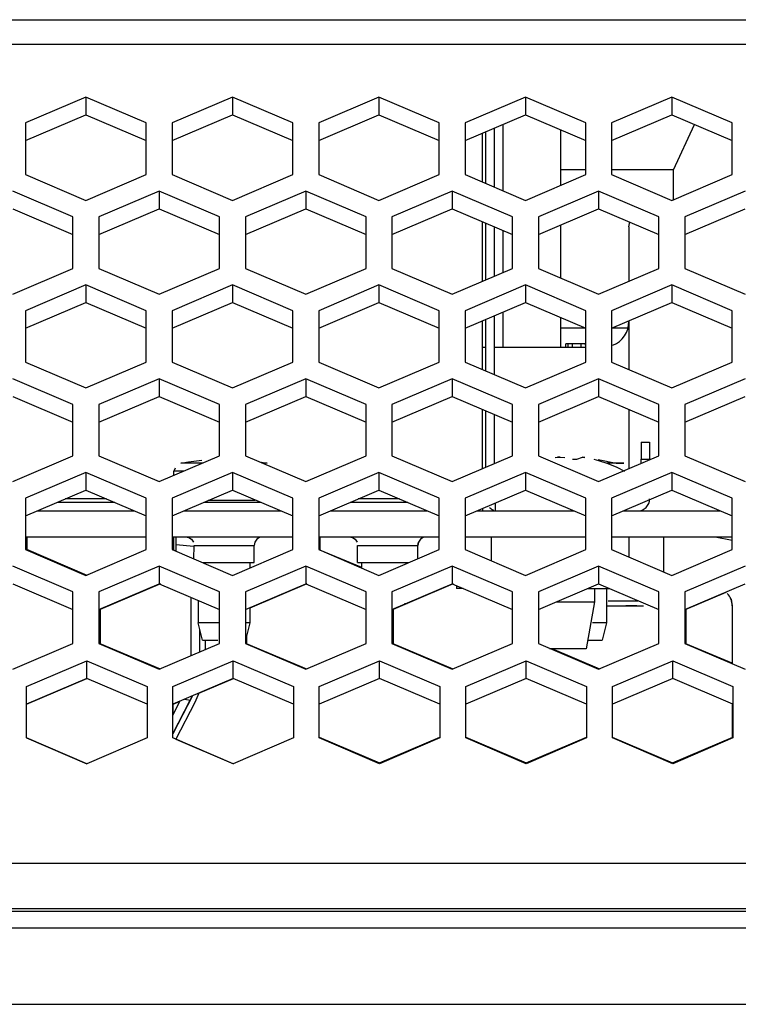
# Model space of a CAD drawing. Header units: millimetres. Extents: x -380.3 to -282.2, y 219.2 to 245.7.
# Tile 33 of 44: x -310.5 to -307.8, y 223.8 to 227.6. Entities that reach past the tile are written whole.
import ezdxf

# ---------------------------------------------------------------- set-up
doc = ezdxf.new("R2010")
doc.units = ezdxf.units.MM

# ---------------------------------------------------------------- blocks, each defined once
blk = doc.blocks.new('Linsenschraube_52__1', base_point=(-4649.045, 3377.626))
at = {"color": 7, "linetype": 'Continuous'}
for p, q in [((-4648.628, 3387.892), (-4648.181, 3387.975)), ((-4648.181, 3387.975), (-4647.406, 3388.071)), ((-4644.072, 3387.975), (-4643.621, 3387.892)), ((-4649.045, 3387.186), (-4649.032, 3387.429)), ((-4648.972, 3387.619), (-4649.032, 3387.429)), ((-4644.007, 3385.626), (-4647.254, 3385.626)), ((-4644.626, 3382.126), (-4644.626, 3381.816)), ((-4647.626, 3379.933), (-4647.626, 3378.626)), ((-4644.626, 3379.513), (-4644.626, 3378.626)), ((-4647.376, 3377.626), (-4647.626, 3378.626)), ((-4646.391, 3378.626), (-4647.626, 3378.626)), ((-4644.626, 3378.626), (-4644.876, 3377.626)), ((-4644.626, 3378.626), (-4644.853, 3378.626)), ((-4647.376, 3377.626), (-4646.479, 3377.626))]:
    blk.add_line(p, q, dxfattribs=at)
at = {"color": 1, "linetype": 'Continuous'}
for p, q in [((-4647.371, 3387.892), (-4648.628, 3387.892)), ((-4643.621, 3387.892), (-4643.855, 3387.892)), ((-4648.445, 3387.429), (-4649.032, 3387.429)), ((-4646.796, 3385.731), (-4647.056, 3385.731)), ((-4644.321, 3385.731), (-4646.796, 3385.731))]:
    blk.add_line(p, q, dxfattribs=at)
blk = doc.blocks.new('Linsenschraube_59__2', base_point=(-4624.981, 3377.626))
at = {"color": 7, "linetype": 'Continuous'}
for p, q in [((-4624.408, 3388.104), (-4623.361, 3387.892)), ((-4623.361, 3387.892), (-4622.921, 3387.892)), ((-4623.926, 3380.626), (-4623.926, 3378.626)), ((-4624.472, 3378.626), (-4624.743, 3378.626)), ((-4623.926, 3378.626), (-4624.472, 3378.626)), ((-4623.926, 3378.626), (-4624.176, 3377.626)), ((-4624.981, 3377.626), (-4624.176, 3377.626))]:
    blk.add_line(p, q, dxfattribs=at)
at = {"color": 1, "linetype": 'Continuous'}
for p, q in [((-4623.361, 3387.892), (-4623.905, 3387.892)), ((-4622.921, 3387.892), (-4623.361, 3387.892))]:
    blk.add_line(p, q, dxfattribs=at)
blk = doc.blocks.new('Linsenschraube_54__3', base_point=(-4644.876, 3377.626))
at = {"color": 7, "linetype": 'Continuous'}
for p, q in [((-4644.626, 3382.126), (-4644.626, 3381.816)), ((-4644.626, 3379.513), (-4644.626, 3378.626)), ((-4644.626, 3378.626), (-4644.876, 3377.626))]:
    blk.add_line(p, q, dxfattribs=at)
blk = doc.blocks.new('Abschirmblech-Treiber_5__7', base_point=(-4970.826, 3385.126))
at = {"color": 7, "linetype": 'Continuous'}
for p, q in [((-4630.426, 3403.917), (-4630.426, 3407.352)), ((-4631.126, 3404.216), (-4631.126, 3407.053)), ((-4630.926, 3404.13), (-4630.926, 3407.138)), ((-4631.126, 3398.46), (-4631.126, 3401.912)), ((-4630.926, 3398.546), (-4630.926, 3401.827)), ((-4630.426, 3398.759), (-4630.426, 3401.614)), ((-4631.126, 3393.333), (-4631.126, 3396.157)), ((-4630.926, 3393.247), (-4630.926, 3396.242)), ((-4630.426, 3393.034), (-4630.426, 3396.456)), ((-4631.126, 3387.577), (-4631.126, 3391.03)), ((-4630.926, 3387.663), (-4630.926, 3390.944)), ((-4630.426, 3387.876), (-4630.426, 3390.731)), ((-4621.926, 3389.126), (-4621.926, 3388.126)), ((-4621.926, 3389.126), (-4621.426, 3389.126)), ((-4621.426, 3389.126), (-4621.426, 3388.126)), ((-4621.926, 3387.876), (-4621.926, 3388.126)), ((-4652.474, 3385.626), (-4655.813, 3385.626)), ((-4643.964, 3385.626), (-4647.303, 3385.626)), ((-4635.464, 3385.626), (-4638.803, 3385.626)), ((-4631.126, 3385.274), (-4631.126, 3385.126))]:
    blk.add_line(p, q, dxfattribs=at)
at = {"color": 1, "linetype": 'Continuous'}
for p, q in [((-4621.926, 3388.126), (-4621.426, 3388.126)), ((-4652.943, 3385.826), (-4655.344, 3385.826)), ((-4635.933, 3385.826), (-4638.334, 3385.826))]:
    blk.add_line(p, q, dxfattribs=at)
at = {"color": 7, "linetype": 'Continuous'}
for centre, start, end in [((-4622.126, 3385.826), 270, 0), ((-4630.226, 3385.826), 224.9989, 247.4975)]:
    blk.add_arc(centre, 0.7, start, end, dxfattribs=at)
blk = doc.blocks.new('Gehaeusedeckel-oben__35', base_point=(-5589.126, 3364.676))
at = {"color": 1, "linetype": 'Continuous'}
for p, q in [((-5588.214, 3413.641), (-4349.039, 3413.641)), ((-5588.285, 3412.227), (-4348.967, 3412.227)), ((-5589.126, 3364.676), (-4348.126, 3364.676))]:
    blk.add_line(p, q, dxfattribs=at)
at = {"color": 7, "linetype": 'Continuous'}
for p, q in [((-4654.144, 3409.143), (-4657.644, 3407.65)), ((-4654.144, 3409.143), (-4654.144, 3408.117)), ((-4650.644, 3407.65), (-4654.144, 3409.143)), ((-4645.634, 3409.143), (-4649.134, 3407.65)), ((-4645.634, 3409.143), (-4645.634, 3408.117)), ((-4642.134, 3407.65), (-4645.634, 3409.143)), ((-4637.134, 3409.143), (-4640.634, 3407.65)), ((-4637.134, 3409.143), (-4637.134, 3408.117)), ((-4633.634, 3407.65), (-4637.134, 3409.143)), ((-4628.634, 3409.143), (-4632.134, 3407.65)), ((-4628.634, 3409.143), (-4628.634, 3408.117)), ((-4625.134, 3407.65), (-4628.634, 3409.143)), ((-4620.134, 3409.143), (-4623.634, 3407.65)), ((-4620.134, 3409.143), (-4620.134, 3408.117)), ((-4616.634, 3407.65), (-4620.134, 3409.143)), ((-4657.644, 3406.623), (-4654.144, 3408.117)), ((-4654.144, 3408.117), (-4650.644, 3406.623)), ((-4649.134, 3406.623), (-4645.634, 3408.117)), ((-4645.634, 3408.117), (-4642.134, 3406.623)), ((-4640.634, 3406.623), (-4637.134, 3408.117)), ((-4637.134, 3408.117), (-4633.634, 3406.623)), ((-4632.134, 3406.623), (-4628.634, 3408.117)), ((-4628.634, 3408.117), (-4625.134, 3406.623)), ((-4623.634, 3406.623), (-4620.134, 3408.117)), ((-4620.134, 3408.117), (-4616.634, 3406.623)), ((-4657.644, 3407.65), (-4657.644, 3404.646)), ((-4650.644, 3404.646), (-4650.644, 3407.65)), ((-4649.134, 3407.65), (-4649.134, 3404.646)), ((-4642.134, 3404.646), (-4642.134, 3407.65)), ((-4640.634, 3407.65), (-4640.634, 3404.646)), ((-4633.634, 3404.646), (-4633.634, 3407.65)), ((-4632.134, 3407.65), (-4632.134, 3404.646)), ((-4625.134, 3404.646), (-4625.134, 3407.65)), ((-4623.634, 3407.65), (-4623.634, 3404.646)), ((-4616.634, 3404.646), (-4616.634, 3407.65)), ((-4657.644, 3404.646), (-4654.144, 3403.152)), ((-4654.144, 3403.152), (-4650.644, 3404.646)), ((-4649.134, 3404.646), (-4645.634, 3403.152)), ((-4645.634, 3403.152), (-4642.134, 3404.646)), ((-4640.634, 3404.646), (-4637.134, 3403.152)), ((-4637.134, 3403.152), (-4633.634, 3404.646)), ((-4632.134, 3404.646), (-4628.634, 3403.152)), ((-4628.634, 3403.152), (-4625.134, 3404.646)), ((-4623.634, 3404.646), (-4620.134, 3403.152)), ((-4620.134, 3403.152), (-4616.634, 3404.646)), ((-4654.894, 3402.192), (-4658.394, 3403.685)), ((-4649.884, 3403.685), (-4653.384, 3402.192)), ((-4646.384, 3402.192), (-4649.884, 3403.685)), ((-4649.884, 3403.685), (-4649.884, 3402.662)), ((-4641.384, 3403.685), (-4644.884, 3402.192)), ((-4637.884, 3402.192), (-4641.384, 3403.685)), ((-4641.384, 3403.685), (-4641.384, 3402.662)), ((-4632.884, 3403.685), (-4636.384, 3402.192)), ((-4632.884, 3403.685), (-4632.884, 3402.662)), ((-4629.384, 3402.192), (-4632.884, 3403.685)), ((-4624.384, 3403.685), (-4627.884, 3402.192)), ((-4620.884, 3402.192), (-4624.384, 3403.685)), ((-4624.384, 3403.685), (-4624.384, 3402.662)), ((-4615.884, 3403.685), (-4619.384, 3402.192)), ((-4658.394, 3402.662), (-4654.894, 3401.169)), ((-4654.894, 3399.204), (-4654.894, 3402.192)), ((-4653.384, 3401.169), (-4649.884, 3402.662)), ((-4653.384, 3402.192), (-4653.384, 3399.204)), ((-4649.884, 3402.662), (-4646.384, 3401.169)), ((-4646.384, 3399.204), (-4646.384, 3402.192)), ((-4644.884, 3401.169), (-4641.384, 3402.662)), ((-4644.884, 3402.192), (-4644.884, 3399.204)), ((-4641.384, 3402.662), (-4637.884, 3401.169)), ((-4637.884, 3399.204), (-4637.884, 3402.192)), ((-4636.384, 3401.169), (-4632.884, 3402.662)), ((-4636.384, 3402.192), (-4636.384, 3399.204)), ((-4632.884, 3402.662), (-4629.384, 3401.169)), ((-4629.384, 3399.204), (-4629.384, 3402.192)), ((-4627.884, 3401.169), (-4624.384, 3402.662)), ((-4627.884, 3402.192), (-4627.884, 3399.204)), ((-4624.384, 3402.662), (-4620.884, 3401.169)), ((-4620.884, 3399.204), (-4620.884, 3402.192)), ((-4619.384, 3401.169), (-4615.884, 3402.662)), ((-4619.384, 3402.192), (-4619.384, 3399.204)), ((-4658.394, 3397.71), (-4654.894, 3399.204)), ((-4653.384, 3399.204), (-4649.884, 3397.71)), ((-4649.884, 3397.71), (-4646.384, 3399.204)), ((-4644.884, 3399.204), (-4641.384, 3397.71)), ((-4641.384, 3397.71), (-4637.884, 3399.204)), ((-4636.384, 3399.204), (-4632.884, 3397.71)), ((-4632.884, 3397.71), (-4629.384, 3399.204)), ((-4627.884, 3399.204), (-4624.384, 3397.71)), ((-4624.384, 3397.71), (-4620.884, 3399.204)), ((-4619.384, 3399.204), (-4615.884, 3397.71)), ((-4654.144, 3398.244), (-4657.644, 3396.75)), ((-4650.644, 3396.75), (-4654.144, 3398.244)), ((-4654.144, 3398.244), (-4654.144, 3397.221)), ((-4645.634, 3398.244), (-4649.134, 3396.75)), ((-4645.634, 3398.244), (-4645.634, 3397.221)), ((-4642.134, 3396.75), (-4645.634, 3398.244)), ((-4637.134, 3398.244), (-4640.634, 3396.75)), ((-4637.134, 3398.244), (-4637.134, 3397.221)), ((-4633.634, 3396.75), (-4637.134, 3398.244)), ((-4628.634, 3398.244), (-4632.134, 3396.75)), ((-4625.134, 3396.75), (-4628.634, 3398.244)), ((-4628.634, 3398.244), (-4628.634, 3397.221)), ((-4620.134, 3398.244), (-4623.634, 3396.75)), ((-4616.634, 3396.75), (-4620.134, 3398.244)), ((-4620.134, 3398.244), (-4620.134, 3397.221)), ((-4657.644, 3395.727), (-4654.144, 3397.221)), ((-4654.144, 3397.221), (-4650.644, 3395.727)), ((-4649.134, 3395.727), (-4645.634, 3397.221)), ((-4645.634, 3397.221), (-4642.134, 3395.727)), ((-4640.634, 3395.727), (-4637.134, 3397.221)), ((-4637.134, 3397.221), (-4633.634, 3395.727)), ((-4632.134, 3395.727), (-4628.634, 3397.221)), ((-4628.634, 3397.221), (-4625.134, 3395.727)), ((-4623.634, 3395.727), (-4620.134, 3397.221)), ((-4620.134, 3397.221), (-4616.634, 3395.727)), ((-4657.644, 3396.75), (-4657.644, 3393.763)), ((-4650.644, 3393.763), (-4650.644, 3396.75)), ((-4649.134, 3396.75), (-4649.134, 3393.763)), ((-4642.134, 3393.763), (-4642.134, 3396.75)), ((-4640.634, 3396.75), (-4640.634, 3393.763)), ((-4633.634, 3393.763), (-4633.634, 3396.75)), ((-4632.134, 3396.75), (-4632.134, 3393.763)), ((-4625.134, 3393.763), (-4625.134, 3396.75)), ((-4623.634, 3396.75), (-4623.634, 3393.763)), ((-4616.634, 3393.763), (-4616.634, 3396.75)), ((-4657.644, 3393.763), (-4654.144, 3392.269)), ((-4654.144, 3392.269), (-4650.644, 3393.763)), ((-4649.134, 3393.763), (-4645.634, 3392.269)), ((-4645.634, 3392.269), (-4642.134, 3393.763)), ((-4640.634, 3393.763), (-4637.134, 3392.269)), ((-4637.134, 3392.269), (-4633.634, 3393.763)), ((-4632.134, 3393.763), (-4628.634, 3392.269)), ((-4628.634, 3392.269), (-4625.134, 3393.763)), ((-4623.634, 3393.763), (-4620.134, 3392.269)), ((-4620.134, 3392.269), (-4616.634, 3393.763)), ((-4654.894, 3391.309), (-4658.394, 3392.802)), ((-4649.884, 3392.802), (-4653.384, 3391.309)), ((-4646.384, 3391.309), (-4649.884, 3392.802)), ((-4649.884, 3392.802), (-4649.884, 3391.779)), ((-4641.384, 3392.802), (-4644.884, 3391.309)), ((-4641.384, 3392.802), (-4641.384, 3391.779)), ((-4637.884, 3391.309), (-4641.384, 3392.802)), ((-4632.884, 3392.802), (-4636.384, 3391.309)), ((-4629.384, 3391.309), (-4632.884, 3392.802)), ((-4632.884, 3392.802), (-4632.884, 3391.779)), ((-4624.384, 3392.802), (-4627.884, 3391.309)), ((-4620.884, 3391.309), (-4624.384, 3392.802)), ((-4624.384, 3392.802), (-4624.384, 3391.779)), ((-4615.884, 3392.802), (-4619.384, 3391.309)), ((-4658.394, 3391.779), (-4654.894, 3390.286)), ((-4653.384, 3390.286), (-4649.884, 3391.779)), ((-4649.884, 3391.779), (-4646.384, 3390.286)), ((-4644.884, 3390.286), (-4641.384, 3391.779)), ((-4641.384, 3391.779), (-4637.884, 3390.286)), ((-4636.384, 3390.286), (-4632.884, 3391.779)), ((-4632.884, 3391.779), (-4629.384, 3390.286)), ((-4627.884, 3390.286), (-4624.384, 3391.779)), ((-4624.384, 3391.779), (-4620.884, 3390.286)), ((-4619.384, 3390.286), (-4615.884, 3391.779)), ((-4654.894, 3388.321), (-4654.894, 3391.309)), ((-4653.384, 3391.309), (-4653.384, 3388.321)), ((-4646.384, 3388.321), (-4646.384, 3391.309)), ((-4644.884, 3391.309), (-4644.884, 3388.321)), ((-4637.884, 3388.321), (-4637.884, 3391.309)), ((-4636.384, 3391.309), (-4636.384, 3388.321)), ((-4629.384, 3388.321), (-4629.384, 3391.309)), ((-4627.884, 3391.309), (-4627.884, 3388.321)), ((-4620.884, 3388.321), (-4620.884, 3391.309)), ((-4619.384, 3391.309), (-4619.384, 3388.321)), ((-4658.394, 3386.828), (-4654.894, 3388.321)), ((-4653.384, 3388.321), (-4649.884, 3386.828)), ((-4649.884, 3386.828), (-4646.384, 3388.321)), ((-4644.884, 3388.321), (-4641.384, 3386.828)), ((-4641.384, 3386.828), (-4637.884, 3388.321)), ((-4636.384, 3388.321), (-4632.884, 3386.828)), ((-4632.884, 3386.828), (-4629.384, 3388.321)), ((-4627.884, 3388.321), (-4624.384, 3386.828)), ((-4624.384, 3386.828), (-4620.884, 3388.321)), ((-4619.384, 3388.321), (-4615.884, 3386.828)), ((-4654.144, 3387.361), (-4657.644, 3385.867)), ((-4650.644, 3385.867), (-4654.144, 3387.361)), ((-4654.144, 3387.361), (-4654.144, 3386.338)), ((-4645.634, 3387.361), (-4649.134, 3385.867)), ((-4642.134, 3385.867), (-4645.634, 3387.361)), ((-4645.634, 3387.361), (-4645.634, 3386.338)), ((-4637.134, 3387.361), (-4640.634, 3385.867)), ((-4633.634, 3385.867), (-4637.134, 3387.361)), ((-4637.134, 3387.361), (-4637.134, 3386.338)), ((-4628.634, 3387.361), (-4632.134, 3385.867)), ((-4628.634, 3387.361), (-4628.634, 3386.338)), ((-4625.134, 3385.867), (-4628.634, 3387.361)), ((-4620.134, 3387.361), (-4623.634, 3385.867)), ((-4616.634, 3385.867), (-4620.134, 3387.361)), ((-4620.134, 3387.361), (-4620.134, 3386.338)), ((-4657.644, 3384.844), (-4654.144, 3386.338)), ((-4654.144, 3386.338), (-4650.644, 3384.844)), ((-4649.134, 3384.844), (-4645.634, 3386.338)), ((-4645.634, 3386.338), (-4642.134, 3384.844)), ((-4640.634, 3384.844), (-4637.134, 3386.338)), ((-4637.134, 3386.338), (-4633.634, 3384.844)), ((-4632.134, 3384.844), (-4628.634, 3386.338)), ((-4628.634, 3386.338), (-4625.134, 3384.844)), ((-4623.634, 3384.844), (-4620.134, 3386.338)), ((-4620.134, 3386.338), (-4616.634, 3384.844)), ((-4657.644, 3385.867), (-4657.644, 3382.88)), ((-4650.644, 3382.88), (-4650.644, 3385.867)), ((-4649.134, 3385.867), (-4649.134, 3382.88)), ((-4642.134, 3382.88), (-4642.134, 3385.867)), ((-4640.634, 3385.867), (-4640.634, 3382.88)), ((-4633.634, 3382.88), (-4633.634, 3385.867)), ((-4632.134, 3385.867), (-4632.134, 3382.88)), ((-4625.134, 3382.88), (-4625.134, 3385.867)), ((-4623.634, 3385.867), (-4623.634, 3382.88)), ((-4616.634, 3382.88), (-4616.634, 3385.867)), ((-4657.644, 3382.88), (-4654.144, 3381.386)), ((-4654.144, 3381.386), (-4650.644, 3382.88)), ((-4649.134, 3382.88), (-4645.634, 3381.386)), ((-4645.634, 3381.386), (-4642.134, 3382.88)), ((-4640.634, 3382.88), (-4637.134, 3381.386)), ((-4637.134, 3381.386), (-4633.634, 3382.88)), ((-4632.134, 3382.88), (-4628.634, 3381.386)), ((-4628.634, 3381.386), (-4625.134, 3382.88)), ((-4623.634, 3382.88), (-4620.134, 3381.386)), ((-4620.134, 3381.386), (-4616.634, 3382.88)), ((-4654.894, 3380.426), (-4658.394, 3381.919)), ((-4649.884, 3381.919), (-4653.384, 3380.426)), ((-4649.884, 3381.919), (-4649.884, 3380.897)), ((-4646.384, 3380.426), (-4649.884, 3381.919)), ((-4641.384, 3381.919), (-4644.884, 3380.426)), ((-4637.884, 3380.426), (-4641.384, 3381.919)), ((-4641.384, 3381.919), (-4641.384, 3380.897)), ((-4632.884, 3381.919), (-4636.384, 3380.426)), ((-4629.384, 3380.426), (-4632.884, 3381.919)), ((-4632.884, 3381.919), (-4632.884, 3380.897)), ((-4624.384, 3381.919), (-4627.884, 3380.426)), ((-4624.384, 3381.919), (-4624.384, 3380.897)), ((-4620.884, 3380.426), (-4624.384, 3381.919)), ((-4615.884, 3381.919), (-4619.384, 3380.426)), ((-4658.394, 3380.897), (-4654.894, 3379.403)), ((-4653.384, 3379.403), (-4649.884, 3380.897)), ((-4649.884, 3380.897), (-4646.384, 3379.403)), ((-4644.884, 3379.403), (-4641.384, 3380.897)), ((-4641.384, 3380.897), (-4637.884, 3379.403)), ((-4636.384, 3379.403), (-4632.884, 3380.897)), ((-4632.884, 3380.897), (-4629.384, 3379.403)), ((-4627.884, 3379.403), (-4624.384, 3380.897)), ((-4624.384, 3380.897), (-4620.884, 3379.403)), ((-4619.384, 3379.403), (-4615.884, 3380.897)), ((-4654.894, 3377.438), (-4654.894, 3380.426)), ((-4653.384, 3380.426), (-4653.384, 3377.438)), ((-4646.384, 3377.438), (-4646.384, 3380.426)), ((-4644.884, 3380.426), (-4644.884, 3377.438)), ((-4637.884, 3377.438), (-4637.884, 3380.426)), ((-4636.384, 3380.426), (-4636.384, 3377.438)), ((-4629.384, 3377.438), (-4629.384, 3380.426)), ((-4627.884, 3380.426), (-4627.884, 3377.438)), ((-4620.884, 3377.438), (-4620.884, 3380.426)), ((-4619.384, 3380.426), (-4619.384, 3377.438)), ((-4658.394, 3375.945), (-4654.894, 3377.438)), ((-4653.384, 3377.438), (-4649.884, 3375.945)), ((-4649.884, 3375.945), (-4646.384, 3377.438)), ((-4644.884, 3377.438), (-4641.384, 3375.945)), ((-4641.384, 3375.945), (-4637.884, 3377.438)), ((-4636.384, 3377.438), (-4632.884, 3375.945)), ((-4632.884, 3375.945), (-4629.384, 3377.438)), ((-4627.884, 3377.438), (-4624.384, 3375.945)), ((-4624.384, 3375.945), (-4620.884, 3377.438)), ((-4619.384, 3377.438), (-4615.884, 3375.945)), ((-4657.597, 3374.937), (-4654.097, 3376.43)), ((-4654.097, 3376.43), (-4650.597, 3374.937)), ((-4654.097, 3375.407), (-4654.097, 3376.43)), ((-4649.097, 3374.937), (-4645.597, 3376.43)), ((-4645.597, 3375.407), (-4645.597, 3376.43)), ((-4645.597, 3376.43), (-4642.097, 3374.937)), ((-4640.597, 3374.937), (-4637.097, 3376.43)), ((-4637.097, 3375.407), (-4637.097, 3376.43)), ((-4637.097, 3376.43), (-4633.597, 3374.937)), ((-4632.097, 3374.937), (-4628.597, 3376.43)), ((-4628.597, 3376.43), (-4625.097, 3374.937)), ((-4628.597, 3375.407), (-4628.597, 3376.43)), ((-4623.587, 3374.937), (-4620.087, 3376.43)), ((-4620.087, 3376.43), (-4616.587, 3374.937)), ((-4620.087, 3375.407), (-4620.087, 3376.43)), ((-4654.097, 3375.407), (-4657.597, 3373.914)), ((-4650.597, 3373.914), (-4654.097, 3375.407)), ((-4645.597, 3375.407), (-4649.097, 3373.914)), ((-4642.097, 3373.914), (-4645.597, 3375.407)), ((-4637.097, 3375.407), (-4640.597, 3373.914)), ((-4633.597, 3373.914), (-4637.097, 3375.407)), ((-4628.597, 3375.407), (-4632.097, 3373.914)), ((-4625.097, 3373.914), (-4628.597, 3375.407)), ((-4620.087, 3375.407), (-4623.587, 3373.914)), ((-4616.587, 3373.914), (-4620.087, 3375.407)), ((-4657.597, 3371.949), (-4657.597, 3374.937)), ((-4650.597, 3374.937), (-4650.597, 3371.949)), ((-4649.097, 3371.949), (-4649.097, 3374.937)), ((-4642.097, 3374.937), (-4642.097, 3371.949)), ((-4640.597, 3371.949), (-4640.597, 3374.937)), ((-4633.597, 3374.937), (-4633.597, 3371.949)), ((-4632.097, 3371.949), (-4632.097, 3374.937)), ((-4625.097, 3374.937), (-4625.097, 3371.949)), ((-4623.587, 3371.949), (-4623.587, 3374.937)), ((-4616.587, 3374.937), (-4616.587, 3371.949)), ((-4654.097, 3370.455), (-4657.597, 3371.949)), ((-4650.597, 3371.949), (-4654.097, 3370.455)), ((-4645.597, 3370.455), (-4649.097, 3371.949)), ((-4642.097, 3371.949), (-4645.597, 3370.455)), ((-4637.097, 3370.455), (-4640.597, 3371.949)), ((-4633.597, 3371.949), (-4637.097, 3370.455)), ((-4628.597, 3370.455), (-4632.097, 3371.949)), ((-4625.097, 3371.949), (-4628.597, 3370.455)), ((-4620.087, 3370.455), (-4623.587, 3371.949)), ((-4616.587, 3371.949), (-4620.087, 3370.455))]:
    blk.add_line(p, q, dxfattribs=at)
blk = doc.blocks.new('Gehaeusedeckel-unten__43', base_point=(-5567.139, 3370.455))
at = {"color": 7, "linetype": 'Continuous'}
for p, q in [((-4657.579, 3383.626), (-4657.579, 3382.88)), ((-4649.069, 3383.626), (-4649.069, 3382.852)), ((-4640.569, 3383.626), (-4640.569, 3382.852)), ((-4654.079, 3381.386), (-4657.579, 3382.88)), ((-4648.926, 3382.819), (-4649.069, 3382.852)), ((-4638.126, 3381.837), (-4640.569, 3382.852)), ((-4649.819, 3380.896), (-4653.319, 3379.403)), ((-4641.319, 3380.896), (-4644.626, 3379.485)), ((-4632.819, 3380.896), (-4635.365, 3379.81)), ((-4617.005, 3380.39), (-4619.319, 3379.403)), ((-4653.319, 3379.403), (-4653.319, 3377.411)), ((-4635.365, 3379.81), (-4636.319, 3379.403)), ((-4636.319, 3379.403), (-4636.319, 3377.411)), ((-4619.319, 3379.403), (-4619.319, 3377.411)), ((-4644.819, 3377.855), (-4644.819, 3377.411)), ((-4649.819, 3375.945), (-4653.319, 3377.411)), ((-4641.319, 3375.945), (-4644.819, 3377.411)), ((-4632.819, 3375.945), (-4636.319, 3377.411)), ((-4624.319, 3375.945), (-4627.087, 3377.126)), ((-4616.626, 3376.289), (-4619.319, 3377.411)), ((-4657.585, 3373.914), (-4654.085, 3375.407)), ((-4647.588, 3374.553), (-4645.585, 3375.407)), ((-4657.585, 3371.949), (-4657.585, 3373.914)), ((-4649.085, 3373.914), (-4648.668, 3374.092)), ((-4649.085, 3373.287), (-4649.085, 3373.914)), ((-4633.605, 3373.961), (-4633.605, 3371.997)), ((-4632.095, 3371.997), (-4632.095, 3373.961)), ((-4657.585, 3371.949), (-4654.085, 3370.455)), ((-4640.605, 3371.997), (-4637.105, 3370.503)), ((-4637.105, 3370.503), (-4633.605, 3371.997)), ((-4632.095, 3371.997), (-4628.595, 3370.503)), ((-4628.595, 3370.503), (-4625.095, 3371.997)), ((-4623.595, 3371.997), (-4620.095, 3370.503)), ((-4620.095, 3370.503), (-4616.595, 3371.997)), ((-4648.922, 3371.879), (-4645.585, 3370.455))]:
    blk.add_line(p, q, dxfattribs=at)
blk = doc.blocks.new('Rückdeckel-kpl___46', base_point=(-5619.992, 3364.676))
for name, p in [('Gehaeusedeckel-oben__35', (-5589.126, 3364.676)), ('Gehaeusedeckel-unten__43', (-5567.139, 3370.455))]:
    blk.add_blockref(name, p)
blk = doc.blocks.new('Linsenschraube_selbstfurchend_DIN7500-M4x8-TX20-P-R2R_18__47', base_point=(-4630.376, 3377.126))
at = {"color": 7, "linetype": 'Continuous'}
for p, q in [((-4626.904, 3388.233), (-4626.626, 3388.245)), ((-4626.626, 3388.245), (-4626.766, 3388.242)), ((-4626.626, 3388.245), (-4626.349, 3388.233)), ((-4625.91, 3388.138), (-4625.641, 3388.134)), ((-4625.641, 3388.134), (-4625.317, 3388.244)), ((-4625.179, 3388.232), (-4625.317, 3388.244)), ((-4625.317, 3388.244), (-4625.179, 3388.232)), ((-4624.656, 3388.134), (-4624.389, 3388.059)), ((-4624.389, 3388.059), (-4623.852, 3387.878)), ((-4623.852, 3387.878), (-4623.329, 3387.659)), ((-4623.329, 3387.659), (-4622.876, 3387.434)), ((-4630.376, 3385.126), (-4630.376, 3385.594)), ((-4624.626, 3380.626), (-4624.626, 3379.848)), ((-4626.841, 3379.848), (-4626.626, 3379.848)), ((-4626.626, 3379.848), (-4624.626, 3379.848)), ((-4624.626, 3379.848), (-4625.106, 3377.126)), ((-4625.106, 3377.126), (-4627.245, 3377.126))]:
    blk.add_line(p, q, dxfattribs=at)
blk = doc.blocks.new('Treiberplatte__58', base_point=(-5567.204, 3371.736))
at = {"color": 7, "linetype": 'Continuous'}
for p, q in [((-4656.984, 3385.126), (-4651.303, 3385.126)), ((-4648.474, 3385.126), (-4642.793, 3385.126)), ((-4639.974, 3385.126), (-4634.293, 3385.126)), ((-4631.474, 3385.126), (-4625.793, 3385.126)), ((-4622.974, 3385.126), (-4617.293, 3385.126)), ((-4657.644, 3383.626), (-4650.644, 3383.626)), ((-4649.134, 3383.626), (-4642.134, 3383.626)), ((-4648.359, 3383.626), (-4648.169, 3383.588)), ((-4648.169, 3383.588), (-4648.008, 3383.479)), ((-4648.008, 3383.479), (-4647.9, 3383.317)), ((-4644.23, 3383.479), (-4644.338, 3383.317)), ((-4644.068, 3383.588), (-4644.23, 3383.479)), ((-4640.634, 3383.626), (-4633.634, 3383.626)), ((-4638.859, 3383.626), (-4638.669, 3383.588)), ((-4638.669, 3383.588), (-4638.508, 3383.479)), ((-4638.508, 3383.479), (-4638.4, 3383.317)), ((-4634.73, 3383.479), (-4634.838, 3383.317)), ((-4634.568, 3383.588), (-4634.73, 3383.479)), ((-4632.134, 3383.626), (-4625.134, 3383.626)), ((-4623.634, 3383.626), (-4616.634, 3383.626)), ((-4647.876, 3382.343), (-4647.863, 3383.126)), ((-4644.338, 3383.317), (-4644.376, 3383.126)), ((-4644.338, 3383.317), (-4644.376, 3383.126)), ((-4644.338, 3383.317), (-4644.376, 3383.126)), ((-4644.338, 3383.317), (-4644.376, 3383.126)), ((-4644.338, 3383.317), (-4644.376, 3383.126)), ((-4644.338, 3383.317), (-4644.376, 3383.126)), ((-4644.376, 3382.126), (-4644.376, 3383.126)), ((-4638.376, 3382.126), (-4638.376, 3383.126)), ((-4634.838, 3383.317), (-4634.876, 3383.126)), ((-4634.876, 3383.126), (-4634.838, 3383.317)), ((-4634.838, 3383.317), (-4634.876, 3383.126)), ((-4634.876, 3382.349), (-4634.876, 3383.126)), ((-4647.367, 3382.126), (-4647.002, 3382.126)), ((-4647.002, 3382.126), (-4644.376, 3382.126)), ((-4638.376, 3382.126), (-4635.562, 3382.126)), ((-4635.562, 3382.126), (-4635.401, 3382.126))]:
    blk.add_line(p, q, dxfattribs=at)
at = {"color": 1, "linetype": 'Continuous'}
for p, q in [((-4647.863, 3383.126), (-4647.515, 3383.126)), ((-4647.515, 3383.126), (-4644.376, 3383.126)), ((-4638.376, 3383.126), (-4638.015, 3383.126)), ((-4638.015, 3383.126), (-4634.876, 3383.126))]:
    blk.add_line(p, q, dxfattribs=at)
blk = doc.blocks.new('Connector-FFC-FPC_1__59', base_point=(-4648.926, 3382.791))
at = {"color": 7, "linetype": 'Continuous'}
for p, q in [((-4648.926, 3383.626), (-4648.926, 3383.183)), ((-4648.926, 3383.183), (-4648.926, 3382.791))]:
    blk.add_line(p, q, dxfattribs=at)
at = {"color": 1, "linetype": 'Continuous'}
blk.add_line((-4648.926, 3383.183), (-4647.876, 3383.08), dxfattribs=at)
blk = doc.blocks.new('Print-Adapter-SPD-LE-bestueckt_6__60', base_point=(-4648.926, 3382.791))
blk.add_blockref('Connector-FFC-FPC_1__59', (-4648.926, 3382.791))
blk = doc.blocks.new('Flachbandkabel-FFC-30P-70mm-Adapterpatine-LE_1__61', base_point=(-4649.097, 3371.875))
at = {"color": 7, "linetype": 'Continuous'}
for p, q in [((-4648.028, 3376.737), (-4648.027, 3380.104)), ((-4647.526, 3376.951), (-4647.526, 3378.225)), ((-4647.226, 3377.626), (-4647.226, 3377.079)), ((-4649.097, 3372.193), (-4647.952, 3374.402)), ((-4647.952, 3374.402), (-4649.097, 3372.193)), ((-4647.952, 3374.402), (-4648.087, 3374.143)), ((-4647.585, 3374.559), (-4647.821, 3374.005)), ((-4649.097, 3372.193), (-4648.087, 3374.143)), ((-4649.097, 3373.264), (-4648.665, 3374.098)), ((-4647.821, 3374.005), (-4648.924, 3371.875))]:
    blk.add_line(p, q, dxfattribs=at)
at = {"color": 1, "linetype": 'Continuous'}
blk.add_line((-4648.406, 3374.209), (-4648.087, 3374.143), dxfattribs=at)
blk = doc.blocks.new('Luefter_4412_F-2GLR__63', base_point=(-4629.952, 3394.626))
at = {"color": 7, "linetype": 'Continuous'}
for p, q in [((-4629.952, 3407.554), (-4629.952, 3403.715)), ((-4620.042, 3404.918), (-4618.813, 3407.553)), ((-4626.581, 3404.028), (-4626.581, 3407.241)), ((-4625.744, 3404.918), (-4626.581, 3404.918)), ((-4625.549, 3404.918), (-4625.744, 3404.918)), ((-4625.134, 3404.918), (-4625.549, 3404.918)), ((-4623.273, 3404.918), (-4623.634, 3404.918)), ((-4620.042, 3404.918), (-4623.273, 3404.918)), ((-4620.042, 3403.191), (-4620.042, 3404.918)), ((-4626.581, 3398.648), (-4626.581, 3401.724)), ((-4629.952, 3401.411), (-4629.952, 3398.961)), ((-4629.952, 3396.658), (-4629.952, 3394.626)), ((-4626.581, 3394.626), (-4626.581, 3396.345)), ((-4625.744, 3395.733), (-4626.581, 3395.733)), ((-4625.147, 3395.733), (-4625.744, 3395.733)), ((-4623.273, 3395.733), (-4623.634, 3395.733)), ((-4622.704, 3395.733), (-4623.273, 3395.733))]:
    blk.add_line(p, q, dxfattribs=at)
blk = doc.blocks.new('Luefter-kpl_3__64', base_point=(-4629.952, 3394.626))
blk.add_blockref('Luefter_4412_F-2GLR__63', (-4629.952, 3394.626))
blk = doc.blocks.new('Linsenschraube_DIN7500-M3x10-TX10-UKVZ_58__66', base_point=(-4638.126, 3379.764))
at = {"color": 7, "linetype": 'Continuous'}
blk.add_line((-4638.126, 3381.81), (-4638.126, 3382.126), dxfattribs=at)
blk.add_spline([(-4635.649, 3379.764), (-4635.571, 3379.764), (-4635.493, 3379.764)], degree=3, dxfattribs=at)
blk = doc.blocks.new('Lueftermanschette_119-40-20_2__69', base_point=(-4734.355, 3379.626))
at = {"color": 7, "linetype": 'Continuous'}
for p, q in [((-4622.626, 3401.626), (-4622.583, 3401.917)), ((-4622.626, 3401.626), (-4622.626, 3398.46)), ((-4626.153, 3394.826), (-4626.284, 3394.826)), ((-4625.909, 3394.826), (-4626.153, 3394.826)), ((-4625.402, 3394.826), (-4625.909, 3394.826)), ((-4625.153, 3394.826), (-4625.402, 3394.826)), ((-4631.126, 3394.626), (-4630.926, 3394.626)), ((-4630.426, 3394.626), (-4625.134, 3394.626)), ((-4623.926, 3379.626), (-4623.641, 3379.626)), ((-4623.641, 3379.626), (-4622.797, 3379.626)), ((-4623.641, 3379.626), (-4622.797, 3379.626)), ((-4622.161, 3379.626), (-4622.797, 3379.626)), ((-4622.797, 3379.626), (-4622.161, 3379.626)), ((-4622.161, 3379.626), (-4621.788, 3379.626)), ((-4622.161, 3379.626), (-4621.788, 3379.626))]:
    blk.add_line(p, q, dxfattribs=at)
at = {"color": 1, "linetype": 'Continuous'}
for p, q in [((-4622.626, 3396.126), (-4622.626, 3393.333)), ((-4626.284, 3394.626), (-4626.284, 3394.826)), ((-4626.153, 3394.626), (-4626.153, 3394.826)), ((-4625.909, 3394.626), (-4625.909, 3394.826)), ((-4625.402, 3394.626), (-4625.402, 3394.826)), ((-4625.134, 3394.626), (-4625.153, 3394.826)), ((-4622.626, 3391.029), (-4622.626, 3387.577)), ((-4623.828, 3379.914), (-4622.118, 3379.914))]:
    blk.add_line(p, q, dxfattribs=at)
at = {"color": 7, "linetype": 'Continuous'}
blk.add_arc((-4624.126, 3396.126), 1.5, 292.4997, 359.9999, dxfattribs=at)
blk = doc.blocks.new('Elektronikeinheit-kpl___92', base_point=(-5567.204, 3370.734))
for name, p in [('Luefter-kpl_3__64', (-4629.952, 3394.626)), ('Lueftermanschette_119-40-20_2__69', (-4734.355, 3379.626)), ('Treiberplatte__58', (-5567.204, 3371.736)), ('Print-Adapter-SPD-LE-bestueckt_6__60', (-4648.926, 3382.791)), ('Linsenschraube_DIN7500-M3x10-TX10-UKVZ_58__66', (-4638.126, 3379.764)), ('Flachbandkabel-FFC-30P-70mm-Adapterpatine-LE_1__61', (-4649.097, 3371.875))]:
    blk.add_blockref(name, p)
blk = doc.blocks.new('Tragblech-2__96', base_point=(-4977.626, 3370.712))
at = {"color": 1, "linetype": 'Continuous'}
for p, q in [((-4630.626, 3383.626), (-4630.626, 3382.236)), ((-4622.626, 3383.626), (-4622.626, 3382.45))]:
    blk.add_line(p, q, dxfattribs=at)
at = {"color": 7, "linetype": 'Continuous'}
for p, q in [((-4620.626, 3383.626), (-4620.626, 3381.596)), ((-4617.626, 3383.626), (-4616.634, 3383.428)), ((-4632.626, 3380.787), (-4632.626, 3380.626)), ((-4632.474, 3380.626), (-4632.626, 3380.626)), ((-4632.249, 3380.626), (-4632.474, 3380.626)), ((-4625.018, 3380.626), (-4623.749, 3380.626)), ((-4616.702, 3380.008), (-4616.626, 3379.626)), ((-4616.702, 3380.008), (-4616.626, 3379.626)), ((-4616.626, 3379.626), (-4616.626, 3376.262)), ((-4616.626, 3373.93), (-4616.626, 3371.933))]:
    blk.add_line(p, q, dxfattribs=at)
blk.add_arc((-4617.626, 3379.626), 1, 0.0014, 45.0027, dxfattribs=at)
blk = doc.blocks.new('Gehaeuseprofil__97', base_point=(-5589.126, 3305.526))
at = {"color": 7, "linetype": 'Continuous'}
blk.add_line((-4348.126, 3362.035), (-5589.126, 3362.035), dxfattribs=at)
at = {"color": 1, "linetype": 'Continuous'}
for p, q in [((-4348.126, 3361.876), (-5589.126, 3361.876)), ((-5589.126, 3360.923), (-4348.126, 3360.923)), ((-5589.126, 3356.49), (-4348.126, 3356.49))]:
    blk.add_line(p, q, dxfattribs=at)
blk = doc.blocks.new('Gehaeuse-kpl___128', base_point=(-5703.854, 3295.826))
for name, p in [('Tragblech-2__96', (-4977.626, 3370.712)), ('Gehaeuseprofil__97', (-5589.126, 3305.526))]:
    blk.add_blockref(name, p)
blk = doc.blocks.new('Montage-fuer-Funktionstest__129', base_point=(-5703.854, 3295.826))
for name, p in [('Gehaeuse-kpl___128', (-5703.854, 3295.826)), ('Elektronikeinheit-kpl___92', (-5567.204, 3370.734)), ('Linsenschraube_selbstfurchend_DIN7500-M4x8-TX20-P-R2R_18__47', (-4630.376, 3377.126))]:
    blk.add_blockref(name, p)
blk = doc.blocks.new('S360-C__137', base_point=(-5703.854, 3287.626))
for name, p in [('Montage-fuer-Funktionstest__129', (-5703.854, 3295.826)), ('Rückdeckel-kpl___46', (-5619.992, 3364.676)), ('Abschirmblech-Treiber_5__7', (-4970.826, 3385.126)), ('Linsenschraube_52__1', (-4649.045, 3377.626)), ('Linsenschraube_59__2', (-4624.981, 3377.626)), ('Linsenschraube_54__3', (-4644.876, 3377.626))]:
    blk.add_blockref(name, p)
blk = doc.blocks.new('MB-obenB', base_point=(-4995, 3375))
blk.add_blockref('S360-C__137', (-5703.854, 3287.626))

msp = doc.modelspace()

# ---------------------------------------------------------------- block references
at = {"xscale": 0.06666666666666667, "yscale": 0.06666666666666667, "zscale": 0.06666666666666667}
msp.add_blockref('MB-obenB', (-333, 225), dxfattribs=at)

doc.saveas('drawing.dxf')
